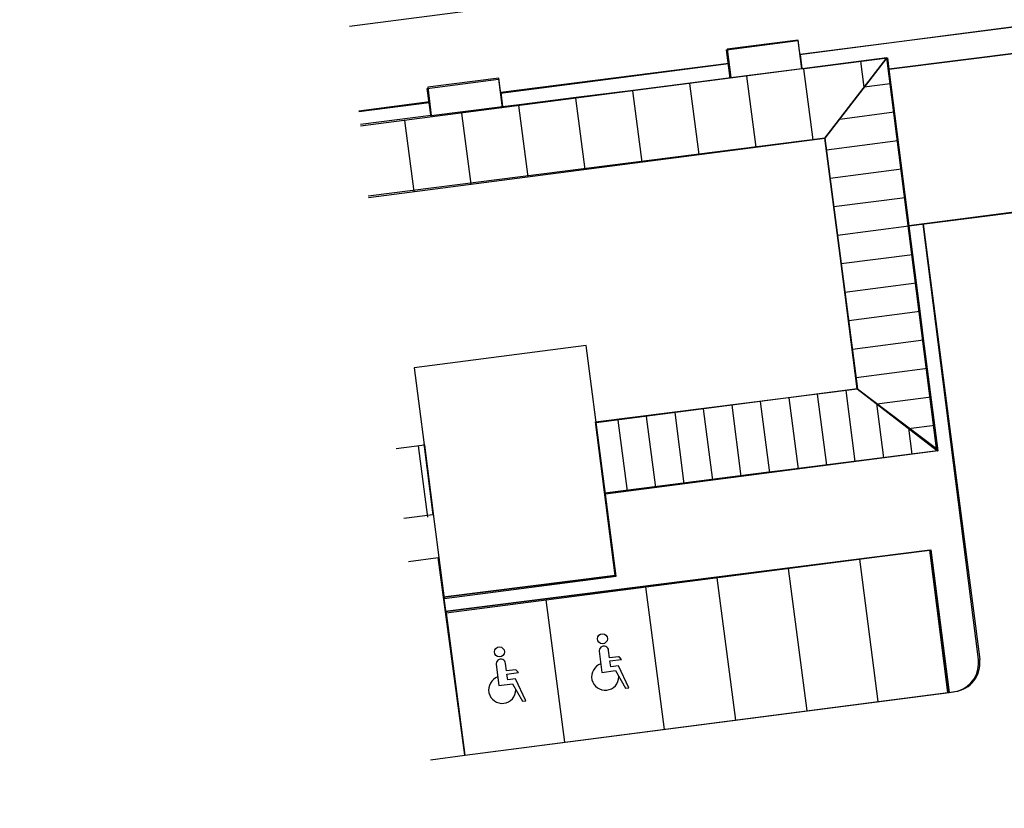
# Model space of a CAD drawing. Extents: x 446005 to 446745, y 447032 to 448234.
# Tile 71 of 127: x 446240 to 446274, y 447361 to 447389. Entities that reach past the tile are written whole.
import ezdxf

# ---------------------------------------------------------------- set-up
doc = ezdxf.new("R2010")
doc.units = 0
doc.header["$LTSCALE"] = 2
doc.header["$MEASUREMENT"] = 0
doc.linetypes.add('AUSGEZOGEN', pattern=[0])
doc.layers.add('DB-Autohof', color=15, linetype='CONTINUOUS')
doc.layers.add('FBRTOP', color=250, linetype='AUSGEZOGEN')

msp = doc.modelspace()

# ---------------------------------------------------------------- linework, layer by layer
at = {"layer": 'DB-Autohof', "linetype": 'Continuous'}
for p, q in [((446250.993, 447388.649), (446257.089, 447389.441)), ((446274.748, 447388.709), (446266.656, 447387.658)), ((446274.768, 447388.698), (446266.673, 447387.671)), ((446264.112, 447387.832), (446266.592, 447388.154)), ((446266.61, 447388.167), (446264.13, 447387.852)), ((446266.592, 447388.154), (446266.72, 447387.163)), ((446266.736, 447387.175), (446266.61, 447388.167)), ((446264.241, 447386.841), (446264.112, 447387.832)), ((446264.13, 447387.852), (446264.256, 447386.86)), ((446269.747, 447387.152), (446274.864, 447387.817)), ((446269.762, 447387.156), (446274.881, 447387.805)), ((446274.881, 447387.805), (446269.762, 447387.156)), ((446269.695, 447387.549), (446251.377, 447385.17)), ((446266.673, 447387.671), (446266.736, 447387.175)), ((446266.82, 447387.185), (446268.804, 447387.437)), ((446269.695, 447387.549), (446267.538, 447384.748)), ((446267.538, 447384.748), (446269.695, 447387.549)), ((446267.538, 447384.748), (446269.695, 447387.549)), ((446268.906, 447386.524), (446268.788, 447387.431)), ((446268.804, 447387.437), (446269.712, 447387.553)), ((446271.415, 447373.945), (446269.695, 447387.549)), ((446270.455, 447381.698), (446269.695, 447387.549)), ((446271.473, 447373.864), (446269.695, 447387.549)), ((446269.712, 447387.553), (446269.762, 447387.156)), ((446264.177, 447387.336), (446256.243, 447386.306)), ((446264.193, 447387.356), (446256.257, 447386.349)), ((446264.256, 447386.86), (446264.193, 447387.356)), ((446264.256, 447386.86), (446266.736, 447387.175)), ((446266.736, 447387.175), (446266.82, 447387.185)), ((446267.127, 447384.694), (446266.805, 447387.173)), ((446269.762, 447387.156), (446270.455, 447381.699)), ((446253.7, 447386.48), (446256.179, 447386.802)), ((446256.194, 447386.845), (446253.713, 447386.53)), ((446256.179, 447386.802), (446256.308, 447385.81)), ((446256.32, 447385.853), (446256.194, 447386.845)), ((446262.852, 447386.682), (446264.256, 447386.86)), ((446265.143, 447384.437), (446264.821, 447386.916)), ((446253.829, 447385.488), (446253.7, 447386.48)), ((446253.713, 447386.53), (446253.839, 447385.538)), ((446258.884, 447386.178), (446260.868, 447386.43)), ((446261.177, 447383.922), (446260.855, 447386.401)), ((446260.868, 447386.43), (446262.852, 447386.682)), ((446263.16, 447384.179), (446262.838, 447386.658)), ((446268.904, 447386.539), (446269.811, 447386.656)), ((446251.317, 447385.708), (446253.776, 447386.034)), ((446253.776, 447386.034), (446253.839, 447385.538)), ((446256.257, 447386.349), (446256.32, 447385.853)), ((446256.9, 447385.926), (446258.884, 447386.178)), ((446259.193, 447383.664), (446258.871, 447386.143)), ((446253.764, 447385.984), (446251.322, 447385.667)), ((446253.839, 447385.538), (446256.32, 447385.853)), ((446256.32, 447385.853), (446256.9, 447385.926)), ((446257.21, 447383.406), (446256.888, 447385.886)), ((446253.839, 447385.538), (446251.371, 447385.224)), ((446253.243, 447382.891), (446252.921, 447385.37)), ((446255.226, 447383.149), (446254.905, 447385.628)), ((446268.056, 447385.42), (446269.94, 447385.665)), ((446267.547, 447384.758), (446251.645, 447382.739)), ((446251.651, 447382.685), (446267.538, 447384.748)), ((446267.529, 447384.738), (446268.663, 447376.011)), ((446267.538, 447384.748), (446268.671, 447376.021)), ((446267.538, 447384.748), (446268.671, 447376.021)), ((446268.671, 447376.021), (446267.538, 447384.748)), ((446268.655, 447376.028), (446267.547, 447384.758)), ((446267.59, 447384.351), (446270.069, 447384.673)), ((446267.718, 447383.359), (446270.198, 447383.681)), ((446267.847, 447382.368), (446270.326, 447382.69)), ((446275.572, 447382.363), (446270.455, 447381.698)), ((446270.455, 447381.699), (446275.574, 447382.349)), ((446267.976, 447381.376), (446270.455, 447381.698)), ((446270.951, 447381.762), (446270.455, 447381.699)), ((446270.455, 447381.699), (446270.581, 447380.707)), ((446272.876, 447366.594), (446270.951, 447381.762)), ((446270.951, 447381.762), (446272.92, 447366.6)), ((446268.105, 447380.384), (446270.584, 447380.706)), ((446270.581, 447380.707), (446270.833, 447378.723)), ((446268.234, 447379.393), (446270.713, 447379.715)), ((446268.362, 447378.401), (446270.842, 447378.723)), ((446270.833, 447378.723), (446271.085, 447376.739)), ((446259.228, 447377.537), (446253.248, 447376.761)), ((446260.272, 447369.495), (446259.228, 447377.537)), ((446268.491, 447377.409), (446270.97, 447377.731)), ((446253.248, 447376.761), (446254.292, 447368.718)), ((446268.62, 447376.418), (446271.099, 447376.74)), ((446271.085, 447376.739), (446271.336, 447374.755)), ((446259.558, 447374.873), (446268.655, 447376.028)), ((446259.558, 447374.873), (446268.655, 447376.028)), ((446268.671, 447376.021), (446259.578, 447374.84)), ((446267.268, 447375.839), (446267.59, 447373.36)), ((446268.26, 447375.968), (446268.582, 447373.488)), ((446268.655, 447376.028), (446271.45, 447373.862)), ((446268.671, 447376.021), (446271.415, 447373.945)), ((446268.671, 447376.021), (446271.473, 447373.864)), ((446269.344, 447375.503), (446271.228, 447375.748)), ((446264.293, 447375.452), (446264.615, 447372.973)), ((446265.285, 447375.581), (446265.607, 447373.102)), ((446266.277, 447375.71), (446266.599, 447373.231)), ((446269.327, 447375.516), (446269.574, 447373.617)), ((446261.318, 447375.066), (446261.64, 447372.587)), ((446262.31, 447375.195), (446262.632, 447372.716)), ((446263.302, 447375.324), (446263.624, 447372.844)), ((446260.237, 447369.526), (446259.558, 447374.873)), ((446259.873, 447372.393), (446259.558, 447374.873)), ((446260.327, 447374.937), (446260.649, 447372.458)), ((446270.449, 447374.639), (446271.357, 447374.756)), ((446271.336, 447374.755), (446271.45, 447373.862)), ((446270.447, 447374.653), (446270.565, 447373.746)), ((446253.598, 447374.063), (446252.617, 447373.936)), ((446253.385, 447374.036), (446253.707, 447371.557)), ((446253.576, 447374.114), (446253.891, 447371.634)), ((446253.598, 447374.063), (446253.92, 447371.584)), ((446271.45, 447373.862), (446259.873, 447372.393)), ((446271.473, 447373.864), (446259.9, 447372.361)), ((446270.542, 447373.747), (446269.55, 447373.621)), ((446271.45, 447373.862), (446270.542, 447373.747)), ((446267.566, 447373.369), (446266.574, 447373.243)), ((446268.558, 447373.495), (446267.566, 447373.369)), ((446269.55, 447373.621), (446268.558, 447373.495)), ((446265.582, 447373.118), (446264.59, 447372.992)), ((446266.574, 447373.243), (446265.582, 447373.118)), ((446262.606, 447372.74), (446261.614, 447372.614)), ((446263.598, 447372.866), (446262.606, 447372.74)), ((446264.59, 447372.992), (446263.598, 447372.866)), ((446260.622, 447372.488), (446259.873, 447372.393)), ((446259.873, 447372.393), (446260.237, 447369.526)), ((446261.614, 447372.614), (446260.622, 447372.488)), ((446253.891, 447371.634), (446252.885, 447371.506)), ((446271.182, 447370.411), (446254.318, 447368.271)), ((446254.357, 447368.223), (446271.215, 447370.412)), ((446268.702, 447370.096), (446271.182, 447370.411)), ((446271.812, 447365.451), (446271.182, 447370.411)), ((446271.182, 447370.411), (446271.812, 447365.451)), ((446271.215, 447370.412), (446271.859, 447365.454)), ((446253.05, 447370.015), (446254.08, 447370.145)), ((446255.001, 447363.264), (446254.08, 447370.145)), ((446254.08, 447370.145), (446254.255, 447368.767)), ((446266.222, 447369.782), (446268.702, 447370.096)), ((446268.736, 447370.09), (446269.38, 447365.132)), ((446263.742, 447369.467), (446266.222, 447369.782)), ((446266.257, 447369.768), (446266.901, 447364.81)), ((446260.237, 447369.526), (446254.255, 447368.767)), ((446254.255, 447368.767), (446260.237, 447369.526)), ((446254.292, 447368.718), (446260.272, 447369.495)), ((446261.262, 447369.152), (446263.742, 447369.467)), ((446263.777, 447369.446), (446264.421, 447364.488)), ((446257.79, 447368.711), (446261.262, 447369.152)), ((446261.298, 447369.124), (446261.942, 447364.166)), ((446254.255, 447368.767), (446254.318, 447368.271)), ((446254.357, 447368.223), (446254.292, 447368.718)), ((446254.318, 447368.271), (446257.79, 447368.711)), ((446257.827, 447368.673), (446258.471, 447363.715)), ((446254.318, 447368.271), (446255.001, 447363.264)), ((446254.357, 447368.223), (446255.001, 447363.264)), ((446259.682, 447366.886), (446259.777, 447366.151)), ((446260.042, 447366.662), (446260.009, 447366.914)), ((446260.349, 447366.691), (446260.042, 447366.662)), ((446260.057, 447366.548), (446260.457, 447366.6)), ((446260.082, 447366.348), (446260.057, 447366.548)), ((446260.457, 447366.6), (446260.392, 447366.674)), ((446272.883, 447366.42), (446272.876, 447366.594)), ((446256.098, 447366.429), (446256.193, 447365.694)), ((446256.458, 447366.205), (446256.425, 447366.457)), ((446256.765, 447366.234), (446256.458, 447366.205)), ((446256.873, 447366.143), (446256.808, 447366.217)), ((446259.777, 447366.151), (446260.245, 447366.212)), ((446260.351, 447366.383), (446260.082, 447366.348)), ((446260.245, 447366.212), (446260.598, 447365.6)), ((446260.712, 447365.615), (446260.351, 447366.383)), ((446272.806, 447366.081), (446272.86, 447366.247)), ((446272.86, 447366.247), (446272.883, 447366.42)), ((446256.472, 447366.091), (446256.873, 447366.143)), ((446256.498, 447365.891), (446256.472, 447366.091)), ((446256.767, 447365.926), (446256.498, 447365.891)), ((446257.128, 447365.158), (446256.767, 447365.926)), ((446272.618, 447365.789), (446272.725, 447365.927)), ((446272.725, 447365.927), (446272.806, 447366.081)), ((446256.193, 447365.694), (446256.661, 447365.755)), ((446256.661, 447365.755), (446257.014, 447365.143)), ((446260.598, 447365.6), (446260.712, 447365.615)), ((446271.812, 447365.451), (446272.01, 447365.476)), ((446271.859, 447365.454), (446272.057, 447365.479)), ((446272.01, 447365.476), (446272.181, 447365.513)), ((446272.181, 447365.513), (446272.342, 447365.579)), ((446272.342, 447365.579), (446272.489, 447365.672)), ((446272.489, 447365.672), (446272.618, 447365.789)), ((446255.001, 447363.264), (446271.859, 447365.454)), ((446255.001, 447363.264), (446271.812, 447365.451)), ((446257.014, 447365.143), (446257.128, 447365.158)), ((446253.812, 447363.11), (446255.001, 447363.264))]:
    msp.add_line(p, q, dxfattribs=at)
for centre in [(446259.794, 447367.32), (446256.21, 447366.863)]:
    msp.add_circle(centre, 0.173, dxfattribs=at)
for centre, radius, start, end in [((446259.846, 447366.899), 0.164, 5.3154, 190.1661), ((446256.262, 447366.442), 0.164, 5.3154, 190.1661), ((446260.354, 447366.64), 0.0512, 41.0588, 95.3937), ((446271.929, 447366.471), 1, 277.3996, 7.3996), ((446256.769, 447366.183), 0.0512, 41.0588, 95.3937), ((446259.892, 447366), 0.473, 108.8583, 0.4368), ((446256.308, 447365.543), 0.473, 108.8583, 0.4368)]:
    msp.add_arc(centre, radius, start, end, dxfattribs=at)
at = {"layer": 'FBRTOP'}
for points in [[(446398.977, 447461.238, -0.000047), (446398.989, 447461.127, 0.002049), (446399.052, 447460.544, 0.011923), (446399.139, 447459.912, 0.001258), (446400.116, 447453.948, 0.000853), (446400.933, 447449.092, -0.001543), (446401.381, 447446.406, -0.00355), (446402.294, 447440.568, 0.003292), (446403.275, 447434.272, 0.00022), (446403.775, 447431.206, 0.000073), (446405.282, 447421.996, 0.001325), (446406.727, 447413.315, -0.004232), (446407.164, 447410.596, -0.005148), (446407.334, 447409.39, -0.000518), (446408.893, 447397.384, -0.000081), (446411.256, 447379.01, 0.000235), (446412.075, 447372.655, 0.000006), (446414.084, 447357.131, 0.00001), (446415.257, 447348.066, 0.000016), (446416.854, 447335.736, -0.000001), (446418.45, 447323.406, -0.000146)], [(446363.327, 447740.448, 0.000002), (446366.277, 447717.758, 0.000326)]]:
    msp.add_lwpolyline(points, format="xyb", dxfattribs=at)

doc.saveas('drawing.dxf')
